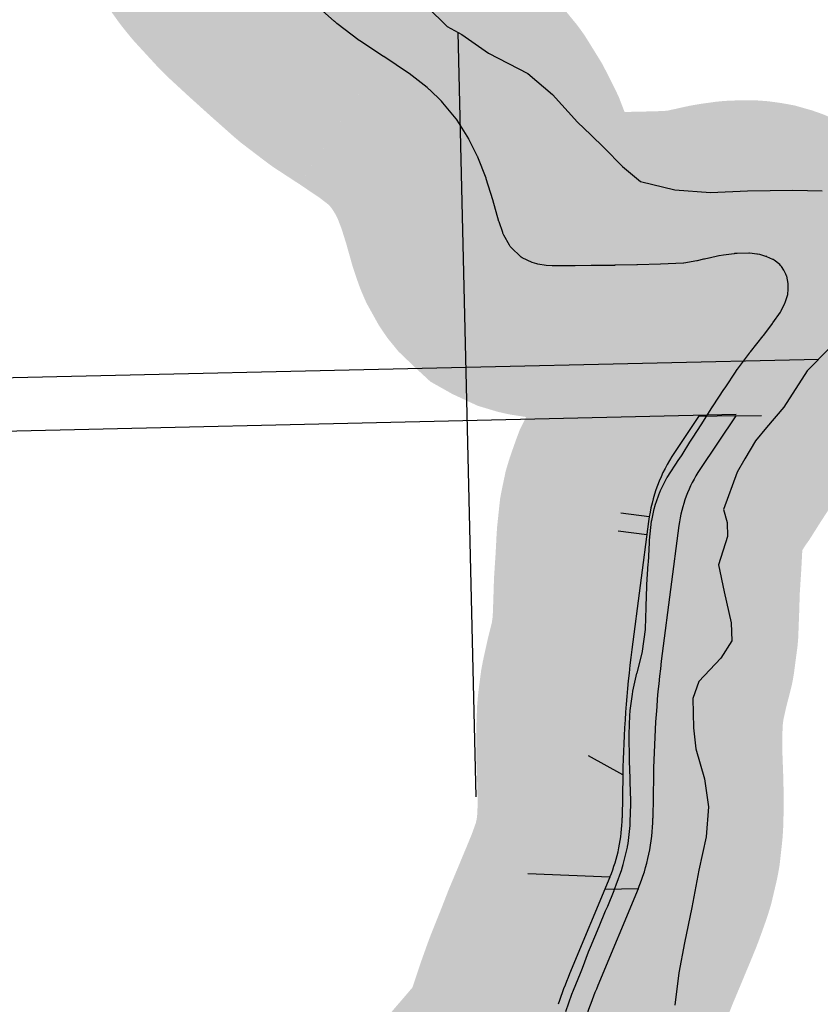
# Model space of a CAD drawing. Header units: feet. Extents: x 18803 to 104580, y -6601 to 116448.
# Tile 52 of 102: x 43928 to 46544, y 92443 to 95661. Entities that reach past the tile are written whole.
import ezdxf

# ---------------------------------------------------------------- set-up
doc = ezdxf.new("R2010")
doc.units = ezdxf.units.FT
doc.header["$LTSCALE"] = 100
doc.header["$MEASUREMENT"] = 0
doc.linetypes.add('DASHED', pattern=[0.75, 0.5, -0.25])
for name, color, linetype in [('ELPC BOLD TITLE SHEET', 3, 'Continuous'), ('ELPC-XIST', 6, 'Continuous'), ('ELRGOV-SECTION', 253, 'DASHED'), ('ELRP', 253, 'Continuous'), ('SL-VICINITY MAP', 2, 'Continuous')]:
    doc.layers.add(name, color=color, linetype=linetype)

msp = doc.modelspace()

# ---------------------------------------------------------------- linework, layer by layer
at = {"layer": 'ELPC BOLD TITLE SHEET', "const_width": 1000}
msp.add_lwpolyline([(45432.11212207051, 91924.66312115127), (45437.83431400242, 91946.37056882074), (45446.26165728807, 91970.51567095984), (45454.00627599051, 91982.4582793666), (45474.72939892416, 92029.6779451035), (45498.61896764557, 92063.16406465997), (45505.99470366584, 92072.79775662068), (45506.73188984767, 92073.7186948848), (45530.4949238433, 92102.1241719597), (45563.8213386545, 92140.93493043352), (45565.40634677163, 92142.7611693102), (45619.70818947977, 92206.47060599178), (45620.36488118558, 92207.27235907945), (45621.04439679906, 92208.29905923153), (45655.23380579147, 92262.66515812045), (45656.28664765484, 92264.48567183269), (45657.51143676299, 92266.79628223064), (45683.27513597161, 92332.60688223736), (45684.0334375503, 92334.62212323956), (45684.38100418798, 92335.60738912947), (45707.73812157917, 92406.47891942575), (45711.91839963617, 92418.84992696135), (45712.06586146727, 92419.27391882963), (45732.46461890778, 92476.29524629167), (45737.30241922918, 92489.05466249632), (45737.47546100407, 92489.49905709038), (45759.77227812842, 92545.28421787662), (45766.37865425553, 92561.45731959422), (45786.84639752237, 92614.13662512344), (45786.84894117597, 92614.1431641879), (45786.85154216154, 92614.14985588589), (45792.79364355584, 92629.41947878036), (45793.05688602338, 92630.07016841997), (45821.14111927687, 92696.9150291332), (45842.40375956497, 92748.20188437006), (45849.09781144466, 92763.95028443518), (45869.96173605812, 92814.92035799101), (45870.2633364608, 92815.68984801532), (45876.89719486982, 92833.39129516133), (45894.94618311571, 92883.71179976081), (45895.39314657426, 92885.06367807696), (45900.08169018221, 92900.53406248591), (45913.31239624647, 92956.87897803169), (45913.62067460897, 92958.36753763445), (45915.51201665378, 92968.89233280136), (45921.97232664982, 93027.94733079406), (45922.07904330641, 93029.1971828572), (45922.71761113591, 93039.58633686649), (45924.36068792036, 93097.75626184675), (45924.37064182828, 93098.54078666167), (45924.34031093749, 93109.1336876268), (45922.93560906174, 93169.31345833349), (45922.93284704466, 93169.42182813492), (45922.59532999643, 93181.63636607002), (45920.44531580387, 93238.69397732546), (45920.02168952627, 93252.12935981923), (45920.01096133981, 93252.64755052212), (45919.42682016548, 93311.77331753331), (45919.48639202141, 93325.60894414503), (45919.50144432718, 93326.36969745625), (45921.65419487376, 93387.4026740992), (45922.87113987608, 93402.48599450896), (45923.00283392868, 93403.74631539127), (45929.7563137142, 93456.33580195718), (45931.35428736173, 93465.05730166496), (45931.56333475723, 93466.09195502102), (45944.70803638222, 93525.56633402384), (45944.73507241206, 93525.6874755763), (45944.98851179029, 93526.81216462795), (45962.41288600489, 93595.31437683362), (45962.46277766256, 93595.56034917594), (45962.78173698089, 93597.46954486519), (45972.13753397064, 93668.54323793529), (45972.32555139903, 93670.84921554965), (45974.93806394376, 93740.57334083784), (45974.93963610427, 93740.61737564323), (45974.94048763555, 93740.64010241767), (45975.04172560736, 93743.52495559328), (45975.04513192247, 93743.62718387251), (45977.13187932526, 93809.82848785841), (45977.15335280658, 93810.35547743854), (45977.41019629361, 93815.4945231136), (45981.81813421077, 93883.14971460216), (45981.82049002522, 93883.18696548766), (45981.82289143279, 93883.22418792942), (45982.06436622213, 93887.08280801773), (45982.08151042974, 93887.38087553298), (45985.42725352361, 93951.18967066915), (45985.45758017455, 93951.69050507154), (45986.01290953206, 93959.77673508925), (45992.58911152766, 94022.36167714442), (45992.65580887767, 94022.94272150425), (45992.90439195, 94024.27558330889), (46001.03808450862, 94063.07481094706), (46003.99695980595, 94073.03656022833), (46004.4747856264, 94074.50754227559), (46020.61969186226, 94120.22253937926), (46021.08016604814, 94121.43898275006), (46021.33756863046, 94121.95669302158), (46042.60257133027, 94163.68062755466), (46043.18474669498, 94164.76251759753), (46043.3150084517, 94164.96781563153), (46081.19554034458, 94224.0904873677), (46081.32907922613, 94224.2968026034), (46082.05270551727, 94225.36494487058), (46092.12396546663, 94239.5120599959), (46117.91708676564, 94280.37103269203), (46128.58824992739, 94297.00778295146), (46128.66532912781, 94297.12730171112), (46154.83419541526, 94337.48544598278), (46156.65909522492, 94340.32186746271), (46156.75640795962, 94340.47416276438), (46193.10428951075, 94397.75240408), (46193.15145713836, 94397.82648851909), (46194.0444385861, 94399.22446480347), (46228.57339770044, 94452.65488866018), (46228.75564914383, 94452.93347660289), (46232.44664790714, 94458.50723071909), (46268.76538961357, 94512.97344172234), (46268.98399334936, 94513.29687984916), (46273.10386872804, 94519.31118571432), (46312.30654397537, 94571.68301337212), (46312.7324502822, 94572.23791807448), (46315.44674611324, 94575.68738393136), (46357.41565430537, 94628.11906188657), (46358.54191178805, 94629.55251306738), (46359.10997861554, 94630.30059723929), (46387.04161526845, 94668.37106911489), (46387.04331275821, 94668.37338210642), (46387.04495870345, 94668.37562529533), (46388.55881993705, 94670.43820411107), (46413.27770826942, 94705.04325545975), (46414.85733804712, 94707.48847431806), (46416.31823233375, 94709.99852908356), (46427.84713435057, 94734.98439828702), (46428.80706472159, 94737.29597185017), (46434.72386557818, 94753.25555824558), (46437.16783530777, 94763.2079534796), (46437.9160638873, 94767.30232624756), (46438.95090762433, 94775.81966467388), (46439.16866018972, 94788.05436061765), (46438.97539856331, 94792.48409327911), (46438.23815379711, 94799.50336963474), (46434.01399874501, 94822.63396243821), (46433.6125669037, 94823.92941434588), (46431.30231754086, 94829.71011806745), (46425.06180410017, 94842.30518153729), (46416.80667218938, 94854.29010069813), (46413.50991860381, 94858.44063608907), (46411.14780468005, 94861.0308300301), (46393.27415375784, 94875.16044552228), (46389.86840030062, 94877.53766327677), (46389.02278256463, 94877.92821639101), (46369.36585611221, 94886.68844018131), (46368.91631612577, 94886.86505530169), (46365.97530054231, 94887.85878195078), (46346.31662578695, 94893.44975670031), (46337.95524674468, 94894.99660526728), (46336.4146073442, 94895.24039468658), (46320.64383652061, 94897.31582988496), (46312.76652521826, 94897.89473247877), (46310.35026097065, 94897.96249554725), (46272.10542204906, 94897.29239211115), (46263.62189261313, 94896.70296339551), (46261.98249479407, 94896.53340398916), (46227.81962666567, 94891.82975805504), (46213.6319466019, 94889.38691586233), (46212.44247793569, 94889.15077033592), (46180.13268411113, 94881.876102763), (46179.97580831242, 94881.84130623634), (46165.63249061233, 94878.70771580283), (46162.39587595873, 94878.09022082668), (46141.56243017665, 94873.33973056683), (46140.18268612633, 94873.06644286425), (46097.6891590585, 94865.9084771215), (46096.59244394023, 94865.74720383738), (46096.3679702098, 94865.71895974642), (46021.70417813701, 94862.14937531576), (46021.31831203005, 94862.13395048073), (46021.14076246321, 94862.12824317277), (45946.31224228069, 94860.5501038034), (45946.28607665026, 94860.54950807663), (45946.25987458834, 94860.54894080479), (45944.080201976, 94860.49803895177), (45943.96055824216, 94860.49494192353), (45872.42941777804, 94858.46022681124), (45871.91409933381, 94858.45144513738), (45870.73250025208, 94858.44472848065), (45870.70905564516, 94858.444632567), (45870.68560930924, 94858.44451238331), (45794.975738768, 94858.17399946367), (45794.81591535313, 94858.17093137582), (45794.80154368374, 94858.17066845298), (45794.78982950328, 94858.17044773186), (45743.21546582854, 94857.24187392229), (45742.81709301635, 94857.23789846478), (45720.17333413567, 94857.1936121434), (45719.26313511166, 94857.1977539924), (45694.28563528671, 94856.5806760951), (45692.93180587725, 94856.58471979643), (45668.83367373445, 94857.3238944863), (45668.19351271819, 94857.35137885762), (45648.32414494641, 94858.44801780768), (45620.96990869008, 94862.70348653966), (45617.4371180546, 94863.50573384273), (45602.47373859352, 94868.0035485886), (45570.07605057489, 94883.08021714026), (45566.5405765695, 94885.0719406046), (45565.86335424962, 94885.69835903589), (45533.81017178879, 94916.40145630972), (45530.76111076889, 94920.15252236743), (45528.26479819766, 94923.8397937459), (45509.83624143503, 94957.00124686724), (45506.9824850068, 94963.56893974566), (45506.1206025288, 94965.80073108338), (45494.23620101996, 95000.81957010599), (45493.89994957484, 95001.98550902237), (45493.84757722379, 95002.16916667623), (45474.00162444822, 95072.5609063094), (45473.93094300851, 95072.80780366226), (45473.92700921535, 95072.82036487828), (45452.49795342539, 95141.19751659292), (45452.0719016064, 95142.45905206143), (45451.63411869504, 95143.66703636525), (45425.38709273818, 95211.90672042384), (45424.71515124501, 95213.34647538), (45424.28569663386, 95214.23099325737), (45395.81329205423, 95270.65115784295), (45395.27885129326, 95271.65972916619), (45395.0230173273, 95272.08071660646), (45357.27947562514, 95333.00280543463), (45355.24781983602, 95335.84981946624), (45354.10563082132, 95337.3427439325), (45310.89649710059, 95390.07976039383), (45306.57240256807, 95394.78560678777), (45305.42566720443, 95395.96169105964), (45267.5177949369, 95432.60019720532), (45266.3884632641, 95433.63391261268), (45258.90526349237, 95440.11973498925), (45200.24285924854, 95485.29608928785), (45198.52343568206, 95486.51677439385), (45197.89882054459, 95486.94820562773), (45117.88527615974, 95540.7028643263), (45117.6045819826, 95540.88891771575), (45116.57871419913, 95541.55975282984), (45116.57975408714, 95541.55907278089), (45039.6251000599, 95591.88798105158), (45037.90025512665, 95593.09431667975), (45037.00435520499, 95593.74868757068), (44964.68265415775, 95648.88548944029), (44957.23550733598, 95655.13922026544), (44956.64630148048, 95655.64804288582), (44896.52595194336, 95709.03427657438), (44896.46815554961, 95709.08544992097), (44884.72070065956, 95719.456474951), (44884.48495848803, 95719.66711111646), (44824.1493172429, 95774.22786362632), (44824.11220528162, 95774.26136209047), (44814.56663088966, 95782.86173916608), (44814.29961426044, 95783.10549978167), (44755.42205974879, 95837.56541117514), (44743.63164125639, 95849.45144560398), (44742.84432837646, 95850.27569633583), (44678.30324241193, 95920.4508027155), (44678.05147718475, 95920.7276667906), (44676.77636749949, 95922.14589649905), (44657.67499031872, 95945.51511447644), (44656.85841221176, 95946.55741567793), (44655.4627492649, 95948.4168492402), (44640.66898864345, 95969.10670923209), (44640.2290661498, 95969.7378609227), (44627.05102122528, 95989.13703282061), (44625.69257260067, 95991.35992011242), (44625.29133168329, 95992.03443701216), (44612.43057650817, 96014.25342782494), (44612.28150155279, 96014.51371937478), (44602.18481013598, 96032.33162506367), (44599.84386303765, 96036.79701653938), (44599.57114823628, 96037.32896380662), (44588.0483788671, 96060.31899901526), (44587.86754776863, 96060.68555033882), (44580.16660611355, 96076.54731424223), (44576.50184373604, 96084.54993718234), (44576.21524487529, 96085.19430850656), (44560.41817051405, 96121.78479854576), (44555.80218808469, 96133.24043078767), (44555.69620104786, 96133.5068937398), (44546.36040204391, 96157.28728994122), (44546.00049212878, 96158.24998470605), (44541.98801484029, 96169.54128944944)], dxfattribs=at)
at = {"layer": 'ELPC-XIST'}
msp.add_lwpolyline([(45712.06586146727, 92419.27391882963), (45732.46461890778, 92476.29524629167), (45737.30241922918, 92489.05466249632), (45737.47546100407, 92489.49905709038), (45759.77227812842, 92545.28421787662), (45766.37865425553, 92561.45731959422), (45786.84639752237, 92614.13662512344), (45786.84894117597, 92614.1431641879), (45786.85154216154, 92614.14985588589), (45792.79364355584, 92629.41947878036), (45793.05688602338, 92630.07016841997), (45821.14111927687, 92696.9150291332), (45842.40375956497, 92748.20188437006), (45849.09781144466, 92763.95028443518), (45869.96173605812, 92814.92035799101), (45870.2633364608, 92815.68984801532), (45876.89719486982, 92833.39129516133), (45894.94618311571, 92883.71179976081), (45895.39314657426, 92885.06367807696), (45900.08169018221, 92900.53406248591), (45913.31239624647, 92956.87897803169), (45913.62067460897, 92958.36753763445), (45915.51201665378, 92968.89233280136), (45921.97232664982, 93027.94733079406), (45922.07904330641, 93029.1971828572), (45922.71761113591, 93039.58633686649), (45924.36068792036, 93097.75626184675), (45924.37064182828, 93098.54078666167), (45924.34031093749, 93109.1336876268), (45922.93560906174, 93169.31345833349), (45922.93284704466, 93169.42182813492), (45922.59532999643, 93181.63636607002), (45920.44531580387, 93238.69397732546), (45920.02168952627, 93252.12935981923), (45920.01096133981, 93252.64755052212), (45919.42682016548, 93311.77331753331), (45919.48639202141, 93325.60894414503), (45919.50144432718, 93326.36969745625), (45921.65419487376, 93387.4026740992), (45922.87113987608, 93402.48599450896), (45923.00283392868, 93403.74631539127), (45929.7563137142, 93456.33580195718), (45931.35428736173, 93465.05730166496), (45931.56333475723, 93466.09195502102), (45944.70803638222, 93525.56633402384), (45944.73507241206, 93525.6874755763), (45944.98851179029, 93526.81216462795), (45962.41288600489, 93595.31437683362), (45962.46277766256, 93595.56034917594), (45962.78173698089, 93597.46954486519), (45972.13753397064, 93668.54323793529), (45972.32555139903, 93670.84921554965), (45974.93806394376, 93740.57334083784), (45974.93963610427, 93740.61737564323), (45974.94048763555, 93740.64010241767), (45975.04172560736, 93743.52495559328), (45975.04513192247, 93743.62718387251), (45977.13187932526, 93809.82848785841), (45977.15335280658, 93810.35547743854), (45977.41019629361, 93815.4945231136), (45981.81813421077, 93883.14971460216), (45981.82049002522, 93883.18696548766), (45981.82289143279, 93883.22418792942), (45982.06436622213, 93887.08280801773), (45982.08151042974, 93887.38087553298), (45985.42725352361, 93951.18967066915), (45985.45758017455, 93951.69050507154), (45986.01290953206, 93959.77673508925), (45992.58911152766, 94022.36167714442), (45992.65580887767, 94022.94272150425), (45992.90439195, 94024.27558330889), (46001.03808450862, 94063.07481094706), (46003.99695980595, 94073.03656022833), (46004.4747856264, 94074.50754227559), (46020.61969186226, 94120.22253937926), (46021.08016604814, 94121.43898275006), (46021.33756863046, 94121.95669302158), (46042.60257133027, 94163.68062755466), (46043.18474669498, 94164.76251759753), (46043.3150084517, 94164.96781563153), (46081.19554034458, 94224.0904873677), (46081.32907922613, 94224.2968026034), (46082.05270551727, 94225.36494487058), (46092.12396546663, 94239.5120599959), (46117.91708676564, 94280.37103269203), (46128.58824992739, 94297.00778295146), (46128.66532912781, 94297.12730171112), (46154.83419541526, 94337.48544598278), (46156.65909522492, 94340.32186746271), (46156.75640795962, 94340.47416276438), (46193.10428951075, 94397.75240408), (46193.15145713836, 94397.82648851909), (46194.0444385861, 94399.22446480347), (46228.57339770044, 94452.65488866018), (46228.75564914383, 94452.93347660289), (46232.44664790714, 94458.50723071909), (46268.76538961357, 94512.97344172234), (46268.98399334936, 94513.29687984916), (46273.10386872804, 94519.31118571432), (46312.30654397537, 94571.68301337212), (46312.7324502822, 94572.23791807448), (46315.44674611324, 94575.68738393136), (46357.41565430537, 94628.11906188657), (46358.54191178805, 94629.55251306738), (46359.10997861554, 94630.30059723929), (46387.04161526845, 94668.37106911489), (46387.04331275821, 94668.37338210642), (46387.04495870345, 94668.37562529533), (46388.55881993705, 94670.43820411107), (46413.27770826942, 94705.04325545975), (46414.85733804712, 94707.48847431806), (46416.31823233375, 94709.99852908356), (46427.84713435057, 94734.98439828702), (46428.80706472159, 94737.29597185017), (46434.72386557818, 94753.25555824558), (46437.16783530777, 94763.2079534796), (46437.9160638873, 94767.30232624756), (46438.95090762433, 94775.81966467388), (46439.16866018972, 94788.05436061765), (46438.97539856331, 94792.48409327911), (46438.23815379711, 94799.50336963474), (46434.01399874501, 94822.63396243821), (46433.6125669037, 94823.92941434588), (46431.30231754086, 94829.71011806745), (46425.06180410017, 94842.30518153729), (46416.80667218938, 94854.29010069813), (46413.50991860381, 94858.44063608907), (46411.14780468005, 94861.0308300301), (46393.27415375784, 94875.16044552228), (46389.86840030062, 94877.53766327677), (46389.02278256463, 94877.92821639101), (46369.36585611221, 94886.68844018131), (46368.91631612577, 94886.86505530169), (46365.97530054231, 94887.85878195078), (46346.31662578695, 94893.44975670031), (46337.95524674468, 94894.99660526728), (46336.4146073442, 94895.24039468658), (46320.64383652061, 94897.31582988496), (46312.76652521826, 94897.89473247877), (46310.35026097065, 94897.96249554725), (46272.10542204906, 94897.29239211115), (46263.62189261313, 94896.70296339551), (46261.98249479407, 94896.53340398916), (46227.81962666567, 94891.82975805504), (46213.6319466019, 94889.38691586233), (46212.44247793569, 94889.15077033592), (46180.13268411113, 94881.876102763), (46179.97580831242, 94881.84130623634), (46165.63249061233, 94878.70771580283), (46162.39587595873, 94878.09022082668), (46141.56243017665, 94873.33973056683), (46140.18268612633, 94873.06644286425), (46097.6891590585, 94865.9084771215), (46096.59244394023, 94865.74720383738), (46096.3679702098, 94865.71895974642), (46021.70417813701, 94862.14937531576), (46021.31831203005, 94862.13395048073), (46021.14076246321, 94862.12824317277), (45946.31224228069, 94860.5501038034), (45946.28607665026, 94860.54950807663), (45946.25987458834, 94860.54894080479), (45944.080201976, 94860.49803895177), (45943.96055824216, 94860.49494192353), (45872.42941777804, 94858.46022681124), (45871.91409933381, 94858.45144513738), (45870.73250025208, 94858.44472848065), (45870.70905564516, 94858.444632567), (45870.68560930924, 94858.44451238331), (45794.975738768, 94858.17399946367), (45794.81591535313, 94858.17093137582), (45794.80154368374, 94858.17066845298), (45794.78982950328, 94858.17044773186), (45743.21546582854, 94857.24187392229), (45742.81709301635, 94857.23789846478), (45720.17333413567, 94857.1936121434), (45719.26313511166, 94857.1977539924), (45694.28563528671, 94856.5806760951), (45692.93180587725, 94856.58471979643), (45668.83367373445, 94857.3238944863), (45668.19351271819, 94857.35137885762), (45648.32414494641, 94858.44801780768), (45620.96990869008, 94862.70348653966), (45617.4371180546, 94863.50573384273), (45602.47373859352, 94868.0035485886), (45570.07605057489, 94883.08021714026), (45566.5405765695, 94885.0719406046), (45565.86335424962, 94885.69835903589), (45533.81017178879, 94916.40145630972), (45530.76111076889, 94920.15252236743), (45528.26479819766, 94923.8397937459), (45509.83624143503, 94957.00124686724), (45506.9824850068, 94963.56893974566), (45506.1206025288, 94965.80073108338), (45494.23620101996, 95000.81957010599), (45493.89994957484, 95001.98550902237), (45493.84757722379, 95002.16916667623), (45474.00162444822, 95072.5609063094), (45473.93094300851, 95072.80780366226), (45473.92700921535, 95072.82036487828), (45452.49795342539, 95141.19751659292), (45452.0719016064, 95142.45905206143), (45451.63411869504, 95143.66703636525), (45425.38709273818, 95211.90672042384), (45424.71515124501, 95213.34647538), (45424.28569663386, 95214.23099325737), (45395.81329205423, 95270.65115784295), (45395.27885129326, 95271.65972916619), (45395.0230173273, 95272.08071660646), (45357.27947562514, 95333.00280543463), (45355.24781983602, 95335.84981946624), (45354.10563082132, 95337.3427439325), (45310.89649710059, 95390.07976039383), (45306.57240256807, 95394.78560678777), (45305.42566720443, 95395.96169105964), (45267.5177949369, 95432.60019720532), (45266.3884632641, 95433.63391261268), (45258.90526349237, 95440.11973498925), (45200.24285924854, 95485.29608928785), (45198.52343568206, 95486.51677439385), (45197.89882054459, 95486.94820562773), (45117.88527615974, 95540.7028643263), (45117.6045819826, 95540.88891771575), (45116.57871419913, 95541.55975282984), (45116.57975408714, 95541.55907278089), (45039.6251000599, 95591.88798105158), (45037.90025512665, 95593.09431667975), (45037.00435520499, 95593.74868757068), (44964.68265415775, 95648.88548944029), (44957.23550733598, 95655.13922026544), (44956.64630148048, 95655.64804288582), (44896.52595194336, 95709.03427657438)], dxfattribs=at)
at = {"layer": 'ELRGOV-SECTION', "ltscale": 50}
msp.add_line((45359.92626852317, 95620.15368556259), (45462.08117410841, 91224.18095025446), dxfattribs=at)
msp.add_lwpolyline([(19251.86898990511, 93954.76385983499), (24281.07389236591, 94060.99139243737), (29556.00950763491, 94173.74241832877), (34833.9483081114, 94289.81827432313), (40108.80344468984, 94405.84931698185), (45386.72737634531, 94525.20614321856), (46538.536406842, 94551.97600325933)], dxfattribs=at)
at = {"layer": 'ELRP'}
for p, q in [((46145.54107229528, 94364.23230598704), (46067.26036237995, 94246.89363733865)), ((46267.29074976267, 94366.5386778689), (46145.54259297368, 94364.23233479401)), ((46267.29074976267, 94366.5386778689), (46150.44741370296, 94191.39666001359)), ((46267.29074976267, 94366.5386778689), (46351.31567459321, 94368.13040877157)), ((45892.47914254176, 94049.94094424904), (45985.03563845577, 94037.90394783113)), ((45982.5776348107, 94021.11070615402), (45928.13795903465, 93602.50581057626)), ((46081.74255925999, 94008.21428188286), (46027.30288348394, 93589.60938630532)), ((45883.50165399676, 93990.60320430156), (45977.02830344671, 93978.44003916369)), ((45898.61765276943, 93192.65696972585), (45785.943417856, 93255.49203496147)), ((45898.61765276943, 93192.65696972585), (45896.59220895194, 93052.85188168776)), ((45998.60716334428, 93191.20859992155), (45996.58171603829, 93051.40327111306)), ((45856.38439842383, 92859.10292304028), (45587.96763761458, 92869.23070944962)), ((45856.38439842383, 92859.10292304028), (45724.59964714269, 92542.78740298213)), ((45948.69347714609, 92820.64471214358), (45816.90872586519, 92504.32919208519)), ((45948.69347714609, 92820.64471214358), (45839.5125673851, 92818.60291299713))]:
    msp.add_line(p, q, dxfattribs=at)
msp.add_lwpolyline([(46268.90800000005, 94370.98200000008), (42977.71194750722, 94294.69785711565), (42913.15794447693, 97079.80983337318), (43508.97791949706, 97093.61989372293), (43737.93642595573, 97098.92674969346)], dxfattribs=at)
for centre, radius, start, end in [((46508.15173439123, 93952.75965751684), 529.9999999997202, 146.2913671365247, 172.5902560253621), ((46508.15173439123, 93952.75965751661), 429.9999999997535, 146.2913671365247, 172.5902560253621), ((49478.24225431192, 93140.8138216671), 3579.999999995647, 172.5902560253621, 179.1702521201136), ((49478.24225431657, 93140.8138216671), 3480.000000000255, 172.5902560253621, 179.1702560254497), ((45373.13714040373, 93060.43550290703), 523.5099999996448, 337.3822004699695, 359.1699782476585), ((45373.13714040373, 93060.43550290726), 623.5099999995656, 337.3822004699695, 359.1699782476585), ((47183.08309096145, 91935.14767080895), 1580.000000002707, 157.3822004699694, 161.2491449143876), ((47183.08309096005, 91935.1476708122), 1480.000000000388, 157.3822004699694, 161.2491449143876)]:
    msp.add_arc(centre, radius, start, end, dxfattribs=at)
at = {"layer": 'SL-VICINITY MAP'}
for points in [[(45259.77745556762, 95703.37289245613), (45325.12701826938, 95638.69885811), (45373.07556419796, 95613.14617949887), (45459.27419679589, 95552.05632048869), (45587.78812836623, 95485.01903569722), (45668.57087938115, 95417.28809775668), (45750.27783551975, 95326.6022865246), (45794.13449879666, 95284.58421101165), (45837.40067324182, 95242.55755422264), (45896.96169854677, 95181.08058431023), (45956.29922389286, 95132.72511170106), (46068.26506700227, 95104.82157782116), (46184.47194861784, 95096.66679478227), (46306.22899884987, 95101.71741485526), (46454.24486597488, 95103.86845472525), (46549.23002188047, 95101.96763972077)], [(46573.31409873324, 94587.17138801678), (46500.94547663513, 94513.93359215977), (46424.75001101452, 94394.70357412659), (46368.0980201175, 94328.25655279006), (46332.43552073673, 94285.08286543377), (46297.20821974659, 94225.5095709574), (46271.78086011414, 94182.48462571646), (46227.42105035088, 94060.43607287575), (46239.12887723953, 94017.95079455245), (46239.99313943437, 93972.02674585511), (46211.18026925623, 93879.73480578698), (46229.26358743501, 93791.40557067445), (46252.88480505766, 93690.03206974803), (46254.56305604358, 93630.99510502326), (46218.69759246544, 93574.69372277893), (46146.99993789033, 93498.18449143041), (46127.30730731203, 93442.11814080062), (46129.31314000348, 93346.99288705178), (46136.64564135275, 93278.19453371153), (46165.56638963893, 93180.17923452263), (46178.77664131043, 93088.4979952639), (46170.79183762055, 92989.94636631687), (46146.9412468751, 92881.3206089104), (46123.67501037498, 92759.57859832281), (46100.34623129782, 92644.39805148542), (46081.66701876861, 92545.69100609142), (46068.43035817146, 92440.50068190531)]]:
    msp.add_lwpolyline(points, dxfattribs=at)

doc.saveas('drawing.dxf')
